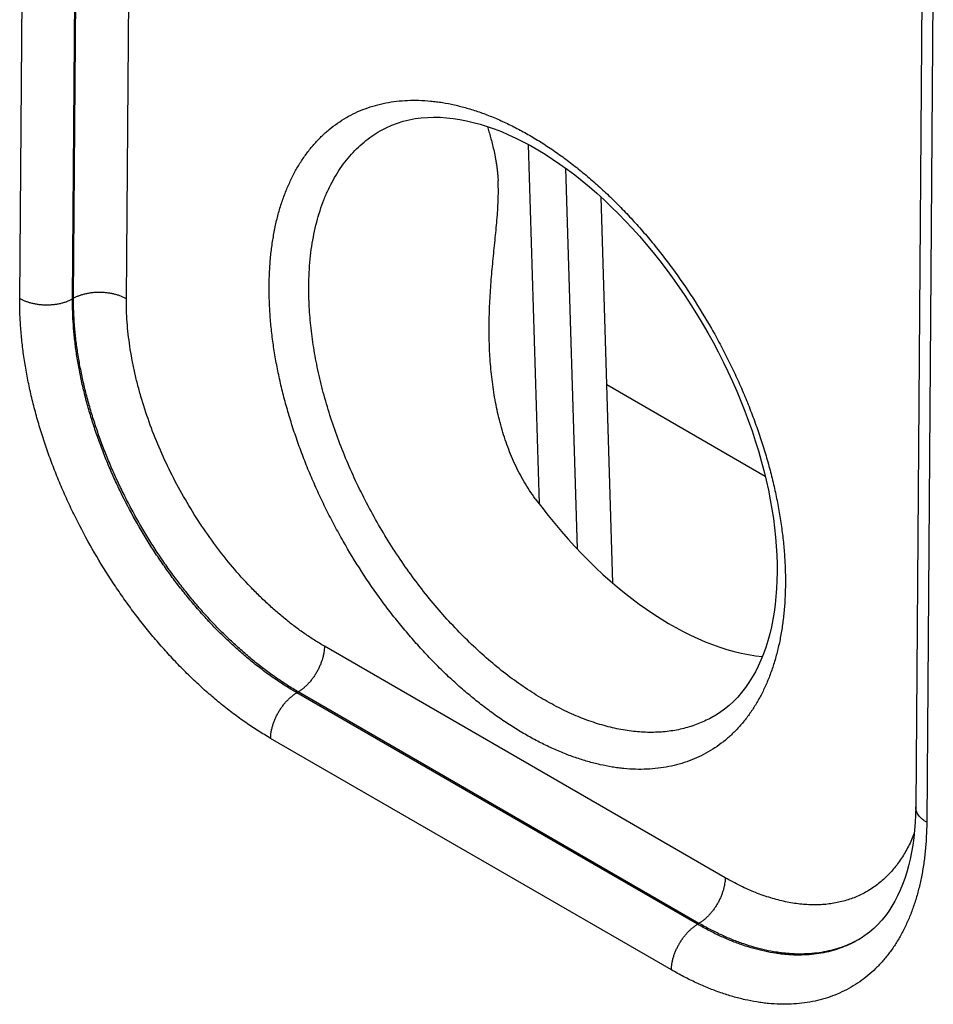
# Model space of a CAD drawing. Header units: inches. Extents: x 0 to 34, y 0 to 22.
# Tile 62 of 118: x 25.043 to 25.527, y 15.923 to 16.445. Entities that reach past the tile are written whole.
import ezdxf

# ---------------------------------------------------------------- set-up
doc = ezdxf.new("R2010")
doc.units = ezdxf.units.IN
doc.header["$LTSCALE"] = 1.87
doc.header["$MEASUREMENT"] = 0
doc.layers.get('0').update_dxf_attribs({"linetype": 'CONTINUOUS'})

msp = doc.modelspace()

# ---------------------------------------------------------------- linework, layer by layer
at = {"color": 7, "linetype": 'CONTINUOUS'}
for p, q in [((25.04262, 16.29727), (25.04624, 16.76911)), ((25.07066, 16.29699), (25.07427, 16.76875)), ((25.07118, 16.29729), (25.07454, 16.73689)), ((25.09921, 16.297), (25.10258, 16.7366)), ((25.52165, 16.51354), (25.51806, 16.02755)), ((25.52741, 16.49129), (25.52392, 16.01938)), ((25.31246, 16.37889), (25.31822, 16.1883)), ((25.33228, 16.36632), (25.33839, 16.16437)), ((25.35107, 16.35098), (25.35726, 16.14625)), ((25.07118, 16.29729), (25.07066, 16.29699)), ((25.43825, 16.20273), (25.35408, 16.25133)), ((25.41696, 15.98999), (25.20433, 16.11276)), ((25.19043, 16.08855), (25.18967, 16.08811)), ((25.40232, 15.96532), (25.18967, 16.08811)), ((25.40307, 15.96578), (25.19043, 16.08855)), ((25.412, 16.07623), (25.412, 16.07623)), ((25.38843, 15.94112), (25.17577, 16.0639)), ((25.40307, 15.96578), (25.40232, 15.96532))]:
    msp.add_line(p, q, dxfattribs=at)
for points in [[(25.23499, 16.38671), (25.23708, 16.38779), (25.24, 16.38911), (25.243, 16.39025), (25.24607, 16.39121), (25.2492, 16.39198), (25.2524, 16.39258), (25.25564, 16.39301), (25.25893, 16.39327), (25.26227, 16.39337), (25.26565, 16.3933), (25.26909, 16.39308), (25.27257, 16.3927), (25.2761, 16.39216), (25.27967, 16.39147), (25.28329, 16.39062), (25.28696, 16.38962), (25.29066, 16.38846), (25.29441, 16.38715), (25.29819, 16.38568), (25.302, 16.38406), (25.30584, 16.38229), (25.30971, 16.38036), (25.3136, 16.37828), (25.3175, 16.37605), (25.32142, 16.37367), (25.32535, 16.37115), (25.32928, 16.36847), (25.33321, 16.36566), (25.33713, 16.3627), (25.34105, 16.3596), (25.34495, 16.35637), (25.34884, 16.353), (25.3527, 16.3495), (25.35653, 16.34587), (25.36033, 16.34212), (25.3641, 16.33825), (25.36782, 16.33427), (25.37149, 16.33017), (25.37512, 16.32596), (25.37869, 16.32165), (25.38221, 16.31724), (25.38566, 16.31274), (25.38904, 16.30815), (25.39235, 16.30347), (25.39559, 16.29872), (25.39875, 16.29389), (25.40183, 16.28899), (25.40482, 16.28403), (25.40772, 16.27902), (25.41054, 16.27395), (25.41325, 16.26883), (25.41587, 16.26368), (25.41838, 16.25848), (25.4208, 16.25326), (25.4231, 16.24802), (25.4253, 16.24276), (25.42739, 16.23748), (25.42936, 16.23221), (25.43122, 16.22693), (25.43296, 16.22166), (25.43458, 16.2164), (25.43609, 16.21116), (25.43747, 16.20595), (25.43873, 16.20076), (25.43987, 16.19561), (25.44088, 16.1905), (25.44177, 16.18544), (25.44254, 16.18044), (25.44318, 16.17549), (25.4437, 16.17061), (25.44409, 16.16579), (25.44436, 16.16105), (25.4445, 16.15638), (25.44453, 16.15198)], [(25.44453, 16.15198), (25.44444, 16.14771), (25.44424, 16.14335), (25.44391, 16.13909), (25.44347, 16.13492), (25.44292, 16.13085), (25.44226, 16.12689), (25.44148, 16.12304), (25.44059, 16.11929), (25.43959, 16.11566), (25.43848, 16.11214), (25.43727, 16.10873), (25.43595, 16.10544), (25.43452, 16.10227), (25.43298, 16.09922), (25.43133, 16.09629), (25.42957, 16.09349), (25.4277, 16.0908), (25.42571, 16.08824), (25.42361, 16.08581), (25.42138, 16.08351), (25.41902, 16.08135), (25.41655, 16.07934), (25.41396, 16.07748), (25.412, 16.07623)], [(25.51806, 16.02755), (25.51798, 16.02345), (25.51778, 16.01927), (25.51747, 16.01518), (25.51704, 16.0112), (25.51651, 16.00733), (25.51587, 16.00356), (25.51512, 15.99991), (25.51426, 15.99637), (25.51331, 15.99295), (25.51225, 15.98964), (25.51109, 15.98646), (25.50983, 15.98339), (25.50847, 15.98044), (25.50701, 15.9776), (25.50544, 15.97488), (25.50375, 15.97228), (25.50196, 15.96979), (25.50004, 15.96743), (25.49801, 15.96519), (25.49585, 15.96309), (25.49356, 15.96112), (25.49113, 15.9593), (25.48904, 15.95793)]]:
    msp.add_lwpolyline(points, dxfattribs=at)
msp.add_arc((25.45965, 16.00741), 0.05754, 300.713, 301.0697, dxfattribs=at)
msp.add_ellipse((25.38583, 16.26753), major_axis=(-0.09085, 0.15208), ratio=0.567168, start_param=-4.54207, end_param=-3.534805, dxfattribs=at)
for points, knots in [([(25.17498, 16.30402), (25.175, 16.30659), (25.17515, 16.31166), (25.1757, 16.31915), (25.17657, 16.32641), (25.17778, 16.33343), (25.1793, 16.34019), (25.18115, 16.34668), (25.18296, 16.35187), (25.18457, 16.35587), (25.18626, 16.35971), (25.18856, 16.36432), (25.19164, 16.36955), (25.19501, 16.37443), (25.19866, 16.37895), (25.20258, 16.3831), (25.20677, 16.38687), (25.21122, 16.39024), (25.21591, 16.39322), (25.22083, 16.39579), (25.22598, 16.39795), (25.23133, 16.39969), (25.23687, 16.401), (25.24259, 16.40189), (25.24848, 16.40235), (25.25453, 16.40239), (25.25964, 16.40206), (25.26379, 16.40159), (25.26804, 16.40097), (25.27341, 16.39992), (25.27991, 16.39825), (25.28648, 16.39617), (25.29312, 16.39367), (25.2998, 16.39077), (25.30651, 16.38746), (25.31323, 16.38377), (25.31995, 16.3797), (25.32664, 16.37525), (25.33331, 16.37044), (25.33992, 16.36528), (25.34646, 16.35979), (25.35292, 16.35396), (25.35928, 16.34783), (25.36553, 16.34141), (25.37165, 16.3347), (25.37762, 16.32773), (25.38344, 16.32051), (25.39099, 16.31055), (25.39994, 16.2976), (25.40815, 16.28411), (25.41427, 16.27302), (25.41862, 16.26459), (25.42271, 16.25606), (25.42653, 16.24745), (25.43008, 16.23879), (25.43334, 16.2301), (25.43631, 16.2214), (25.43898, 16.2127), (25.44135, 16.20403), (25.4434, 16.19542), (25.44514, 16.18687), (25.44656, 16.17842), (25.44766, 16.17007), (25.44843, 16.16186), (25.44887, 16.1538), (25.44894, 16.14848), (25.44892, 16.14585)], [0, 0, 0, 0, 0.015722, 0.031053, 0.045987, 0.060523, 0.074664, 0.088418, 0.101795, 0.108348, 0.114813, 0.127491, 0.139856, 0.15194, 0.16378, 0.175416, 0.186895, 0.198264, 0.209577, 0.220884, 0.23224, 0.243696, 0.255301, 0.267102, 0.279141, 0.291454, 0.304075, 0.310511, 0.317033, 0.330345, 0.344032, 0.358105, 0.372572, 0.387436, 0.402698, 0.418352, 0.434392, 0.450807, 0.467583, 0.484705, 0.502155, 0.519912, 0.537954, 0.556258, 0.574799, 0.59355, 0.612483, 0.63157, 0.670084, 0.708855, 0.728262, 0.747641, 0.766961, 0.786192, 0.805303, 0.824266, 0.843052, 0.861632, 0.879981, 0.898072, 0.915882, 0.933388, 0.950571, 0.967411, 0.983892, 1, 1, 1, 1]), ([(25.29085, 16.3884), (25.29111, 16.38746), (25.29165, 16.38553), (25.29248, 16.38254), (25.29333, 16.37936), (25.29416, 16.37597), (25.29479, 16.37299), (25.29526, 16.37048), (25.29558, 16.36849), (25.29587, 16.36643), (25.29611, 16.36429), (25.29631, 16.36208), (25.29641, 16.36058), (25.29645, 16.35981)], [0, 0, 0, 0, 0.10034, 0.206398, 0.318708, 0.437934, 0.564868, 0.6315, 0.700386, 0.77162, 0.845277, 0.921402, 1, 1, 1, 1]), ([(25.19601, 16.30381), (25.19603, 16.30621), (25.19617, 16.31096), (25.19669, 16.31798), (25.19753, 16.32478), (25.19868, 16.33135), (25.20014, 16.33767), (25.2019, 16.34372), (25.20363, 16.34857), (25.20516, 16.3523), (25.20677, 16.35587), (25.20896, 16.36016), (25.21189, 16.36501), (25.21509, 16.36953), (25.21856, 16.37371), (25.2223, 16.37753), (25.22628, 16.38099), (25.2305, 16.38407), (25.23347, 16.38587), (25.23499, 16.38671)], [0, 0, 0, 0, 0.075146, 0.148391, 0.219714, 0.289109, 0.356591, 0.422195, 0.48598, 0.517219, 0.548036, 0.608455, 0.667377, 0.724961, 0.781392, 0.836876, 0.891641, 0.94593, 1, 1, 1, 1]), ([(25.29183, 16.27339), (25.29172, 16.27716), (25.29168, 16.28282), (25.29186, 16.29036), (25.2921, 16.296), (25.29244, 16.30163), (25.29285, 16.30724), (25.29333, 16.31282), (25.29386, 16.31837), (25.29442, 16.32388), (25.29498, 16.32935), (25.29551, 16.33474), (25.29598, 16.34005), (25.29635, 16.34524), (25.29658, 16.35028), (25.29663, 16.35512), (25.29654, 16.35828), (25.29645, 16.35981)], [0, 0, 0, 0, 0.130679, 0.19596, 0.261164, 0.326254, 0.391186, 0.4559, 0.520316, 0.584325, 0.647779, 0.710469, 0.772113, 0.832343, 0.890711, 0.946737, 1, 1, 1, 1]), ([(25.44892, 16.14585), (25.4489, 16.14328), (25.44876, 16.13821), (25.44821, 16.13072), (25.44733, 16.12345), (25.44613, 16.11643), (25.44461, 16.10966), (25.44276, 16.10318), (25.44095, 16.09798), (25.43934, 16.09398), (25.43765, 16.09014), (25.43535, 16.08553), (25.43228, 16.0803), (25.42891, 16.07541), (25.42526, 16.07089), (25.42133, 16.06674), (25.41714, 16.06297), (25.4127, 16.05959), (25.40801, 16.05661), (25.40308, 16.05403), (25.39794, 16.05188), (25.39259, 16.05014), (25.38704, 16.04882), (25.38132, 16.04793), (25.37543, 16.04747), (25.36939, 16.04743), (25.36427, 16.04776), (25.36012, 16.04823), (25.35587, 16.04885), (25.3505, 16.0499), (25.344, 16.05157), (25.33742, 16.05365), (25.33079, 16.05615), (25.3241, 16.05905), (25.3174, 16.06235), (25.31067, 16.06605), (25.30395, 16.07012), (25.29726, 16.07457), (25.29059, 16.07938), (25.28398, 16.08454), (25.27744, 16.09004), (25.27097, 16.09586), (25.26461, 16.10199), (25.25836, 16.10842), (25.25224, 16.11513), (25.24627, 16.1221), (25.24045, 16.12932), (25.2329, 16.13928), (25.22395, 16.15224), (25.21573, 16.16573), (25.20961, 16.17682), (25.20527, 16.18526), (25.20118, 16.19379), (25.19736, 16.2024), (25.19381, 16.21106), (25.19055, 16.21975), (25.18758, 16.22846), (25.18491, 16.23716), (25.18254, 16.24583), (25.18049, 16.25445), (25.17875, 16.26299), (25.17733, 16.27145), (25.17624, 16.27979), (25.17547, 16.28801), (25.17503, 16.29607), (25.17496, 16.30139), (25.17498, 16.30402)], [0, 0, 0, 0, 0.015724, 0.031057, 0.045993, 0.060532, 0.074675, 0.088431, 0.101809, 0.108363, 0.114829, 0.127509, 0.139875, 0.15196, 0.163801, 0.175438, 0.186917, 0.198287, 0.209599, 0.220907, 0.232262, 0.243718, 0.255323, 0.267123, 0.279161, 0.291474, 0.304094, 0.310529, 0.317051, 0.330363, 0.344049, 0.358122, 0.372589, 0.387453, 0.402714, 0.418368, 0.434408, 0.450823, 0.467599, 0.484722, 0.502171, 0.519929, 0.537972, 0.556276, 0.574817, 0.593568, 0.612501, 0.631588, 0.670103, 0.708874, 0.728281, 0.74766, 0.766979, 0.78621, 0.805321, 0.824283, 0.843067, 0.861647, 0.879994, 0.898084, 0.915892, 0.933397, 0.950578, 0.967415, 0.983894, 1, 1, 1, 1]), ([(25.412, 16.07623), (25.4109, 16.07556), (25.40866, 16.0743), (25.40518, 16.07262), (25.40158, 16.07116), (25.39788, 16.06991), (25.39407, 16.06889), (25.39016, 16.06809), (25.38617, 16.06751), (25.38208, 16.06716), (25.37792, 16.06703), (25.37221, 16.06716), (25.36488, 16.0679), (25.35595, 16.06967), (25.34684, 16.07233), (25.3376, 16.07585), (25.32828, 16.08022), (25.31893, 16.08541), (25.3096, 16.09139), (25.30034, 16.09813), (25.29121, 16.1056), (25.28224, 16.11375), (25.2735, 16.12254), (25.26502, 16.13191), (25.25685, 16.14183), (25.24904, 16.15224), (25.24163, 16.16307), (25.23467, 16.17427), (25.22818, 16.18578), (25.2222, 16.19754), (25.21677, 16.20948), (25.21192, 16.22154), (25.20767, 16.23364), (25.20405, 16.24573), (25.20107, 16.25774), (25.19876, 16.2696), (25.19712, 16.28126), (25.19616, 16.29263), (25.19598, 16.30012), (25.19601, 16.30381)], [0, 0, 0, 0, 0.01075, 0.021516, 0.032326, 0.043207, 0.054186, 0.06529, 0.076541, 0.087963, 0.099577, 0.1114, 0.13573, 0.16107, 0.187491, 0.215036, 0.24372, 0.273531, 0.304436, 0.336383, 0.369303, 0.403113, 0.437715, 0.473004, 0.508865, 0.545177, 0.581812, 0.618639, 0.655527, 0.692342, 0.728951, 0.765225, 0.801035, 0.836263, 0.870793, 0.90452, 0.937349, 0.969198, 1, 1, 1, 1]), ([(25.09921, 16.297), (25.09874, 16.29727), (25.09776, 16.29779), (25.0962, 16.29846), (25.09454, 16.29904), (25.09279, 16.29952), (25.09097, 16.29991), (25.08909, 16.30019), (25.08718, 16.30037), (25.08524, 16.30045), (25.08331, 16.30041), (25.08139, 16.30027), (25.0795, 16.30002), (25.07767, 16.29967), (25.07591, 16.29922), (25.07423, 16.29868), (25.07265, 16.29804), (25.07165, 16.29755), (25.07118, 16.29729)], [0, 0, 0, 0, 0.055795, 0.11408, 0.174617, 0.237111, 0.301226, 0.366589, 0.432804, 0.49946, 0.566134, 0.632405, 0.697861, 0.762102, 0.824755, 0.885479, 0.943975, 1, 1, 1, 1]), ([(25.17577, 16.0639), (25.17355, 16.06519), (25.1691, 16.06788), (25.16253, 16.07225), (25.15599, 16.07696), (25.14951, 16.08202), (25.14309, 16.08742), (25.13676, 16.09313), (25.13052, 16.09914), (25.12439, 16.10544), (25.11839, 16.11202), (25.11252, 16.11886), (25.10682, 16.12594), (25.10128, 16.13325), (25.09593, 16.14076), (25.08904, 16.15105), (25.08097, 16.1643), (25.07366, 16.178), (25.06831, 16.18917), (25.06456, 16.19761), (25.06108, 16.20611), (25.05789, 16.21463), (25.05497, 16.22317), (25.05236, 16.2317), (25.05004, 16.2402), (25.04802, 16.24866), (25.04632, 16.25704), (25.04493, 16.26533), (25.04386, 16.27351), (25.04311, 16.28157), (25.04268, 16.28947), (25.0426, 16.29469), (25.04262, 16.29727)], [0, 0, 0, 0, 0.027578, 0.0558, 0.084643, 0.114082, 0.144084, 0.174614, 0.205635, 0.237107, 0.268985, 0.301224, 0.333776, 0.366594, 0.399625, 0.43282, 0.49948, 0.566158, 0.599375, 0.632437, 0.665295, 0.697896, 0.730191, 0.762134, 0.793677, 0.824778, 0.855396, 0.885491, 0.915029, 0.943977, 0.972309, 1, 1, 1, 1]), ([(25.04262, 16.29727), (25.04309, 16.297), (25.04407, 16.29649), (25.04563, 16.29582), (25.04729, 16.29524), (25.04904, 16.29475), (25.05087, 16.29437), (25.05274, 16.29408), (25.05466, 16.2939), (25.05659, 16.29383), (25.05853, 16.29386), (25.06045, 16.294), (25.06233, 16.29425), (25.06417, 16.2946), (25.06593, 16.29505), (25.06761, 16.2956), (25.06919, 16.29623), (25.07018, 16.29673), (25.07066, 16.29699)], [0, 0, 0, 0, 0.055795, 0.11408, 0.174617, 0.237111, 0.301226, 0.366589, 0.432804, 0.49946, 0.566134, 0.632405, 0.697861, 0.762102, 0.824755, 0.885479, 0.943975, 1, 1, 1, 1]), ([(25.18967, 16.08811), (25.18767, 16.08926), (25.18369, 16.09166), (25.1778, 16.09556), (25.17194, 16.09978), (25.16613, 16.1043), (25.16038, 16.10912), (25.1547, 16.11422), (25.14911, 16.1196), (25.14362, 16.12524), (25.13825, 16.13112), (25.133, 16.13724), (25.1279, 16.14357), (25.12294, 16.15011), (25.11815, 16.15684), (25.11199, 16.16604), (25.10477, 16.17791), (25.09824, 16.19017), (25.09346, 16.20017), (25.09012, 16.20772), (25.08702, 16.21533), (25.08417, 16.22296), (25.08157, 16.23061), (25.07924, 16.23825), (25.07718, 16.24586), (25.07539, 16.25343), (25.07388, 16.26094), (25.07265, 16.26837), (25.07171, 16.2757), (25.07105, 16.28292), (25.07069, 16.29), (25.07064, 16.29468), (25.07066, 16.29699)], [0, 0, 0, 0, 0.027593, 0.055826, 0.084678, 0.114121, 0.144124, 0.174653, 0.20567, 0.237135, 0.269005, 0.301235, 0.333777, 0.366583, 0.399602, 0.432784, 0.49942, 0.566075, 0.599282, 0.632336, 0.665186, 0.697782, 0.730075, 0.762017, 0.793563, 0.824669, 0.855295, 0.885402, 0.914956, 0.943924, 0.97228, 1, 1, 1, 1]), ([(25.19043, 16.08855), (25.18845, 16.08971), (25.18448, 16.09212), (25.17861, 16.09603), (25.17277, 16.10026), (25.16698, 16.10479), (25.16125, 16.10962), (25.15558, 16.11473), (25.15001, 16.12012), (25.14453, 16.12576), (25.13916, 16.13165), (25.13392, 16.13777), (25.12882, 16.14411), (25.12386, 16.15064), (25.11907, 16.15737), (25.11445, 16.16426), (25.11002, 16.1713), (25.10578, 16.17848), (25.10175, 16.18578), (25.09793, 16.19318), (25.09434, 16.20066), (25.09097, 16.20821), (25.08785, 16.21581), (25.08498, 16.22343), (25.08237, 16.23106), (25.08001, 16.23869), (25.07792, 16.24629), (25.07611, 16.25384), (25.07457, 16.26134), (25.07331, 16.26875), (25.07233, 16.27606), (25.07165, 16.28326), (25.07124, 16.29032), (25.07117, 16.29498), (25.07118, 16.29729)], [0, 0, 0, 0, 0.027562, 0.055772, 0.084607, 0.114041, 0.144041, 0.174573, 0.205598, 0.237074, 0.26896, 0.301208, 0.333771, 0.366599, 0.399643, 0.432849, 0.466166, 0.499541, 0.532919, 0.566248, 0.599474, 0.632545, 0.665408, 0.698014, 0.730312, 0.762255, 0.793795, 0.824891, 0.855499, 0.885582, 0.915103, 0.944031, 0.972338, 1, 1, 1, 1]), ([(25.20433, 16.11276), (25.20257, 16.11378), (25.19906, 16.1159), (25.19388, 16.11935), (25.18872, 16.12307), (25.1836, 16.12707), (25.17853, 16.13132), (25.17353, 16.13583), (25.1686, 16.14058), (25.16211, 16.14726), (25.15427, 16.15613), (25.14541, 16.16748), (25.13712, 16.17949), (25.12948, 16.19203), (25.12257, 16.20499), (25.11645, 16.21824), (25.11118, 16.23166), (25.10752, 16.24295), (25.10506, 16.25195), (25.10347, 16.25862), (25.10213, 16.26524), (25.10103, 16.27179), (25.10019, 16.27825), (25.09959, 16.28461), (25.09925, 16.29085), (25.0992, 16.29497), (25.09921, 16.297)], [0, 0, 0, 0, 0.027579, 0.055802, 0.084647, 0.114087, 0.14409, 0.174622, 0.205644, 0.237117, 0.301229, 0.366595, 0.432817, 0.49948, 0.566161, 0.632436, 0.69789, 0.762123, 0.793668, 0.824771, 0.855389, 0.885486, 0.915025, 0.943975, 0.972308, 1, 1, 1, 1]), ([(25.31622, 16.19097), (25.31514, 16.19242), (25.31308, 16.19539), (25.31022, 16.20001), (25.3076, 16.20477), (25.30442, 16.21129), (25.30101, 16.2197), (25.29775, 16.23011), (25.29527, 16.24075), (25.29348, 16.25155), (25.29233, 16.26244), (25.29194, 16.26974), (25.29183, 16.27339)], [0, 0, 0, 0, 0.062188, 0.124385, 0.186609, 0.248871, 0.373517, 0.498406, 0.623539, 0.74889, 0.874403, 1, 1, 1, 1]), ([(25.20433, 16.11276), (25.20432, 16.11222), (25.20427, 16.11112), (25.20406, 16.10944), (25.20372, 16.10772), (25.20325, 16.10597), (25.20267, 16.10421), (25.20197, 16.10246), (25.20116, 16.10073), (25.20025, 16.09903), (25.19924, 16.09739), (25.19815, 16.09581), (25.19699, 16.09432), (25.19577, 16.09293), (25.19449, 16.09164), (25.19317, 16.09047), (25.19183, 16.08944), (25.1909, 16.08883), (25.19043, 16.08855)], [0, 0, 0, 0, 0.055928, 0.114297, 0.174873, 0.237366, 0.301446, 0.366749, 0.432887, 0.499457, 0.566045, 0.63224, 0.697636, 0.761844, 0.824496, 0.885259, 0.943841, 1, 1, 1, 1]), ([(25.17577, 16.0639), (25.17577, 16.06444), (25.17583, 16.06555), (25.17604, 16.06722), (25.17638, 16.06894), (25.17684, 16.07069), (25.17743, 16.07245), (25.17813, 16.0742), (25.17894, 16.07594), (25.17985, 16.07763), (25.18086, 16.07927), (25.18195, 16.08085), (25.18311, 16.08234), (25.18433, 16.08374), (25.18561, 16.08502), (25.18693, 16.08619), (25.18827, 16.08722), (25.1892, 16.08783), (25.18966, 16.08811)], [0, 0, 0, 0, 0.055928, 0.114297, 0.174873, 0.237366, 0.301446, 0.366749, 0.432887, 0.499457, 0.566045, 0.63224, 0.697636, 0.761844, 0.824496, 0.885259, 0.943841, 1, 1, 1, 1]), ([(25.52392, 16.01938), (25.52347, 16.01964), (25.5226, 16.02019), (25.52142, 16.0211), (25.52041, 16.02207), (25.51956, 16.0231), (25.51889, 16.02417), (25.51848, 16.0251), (25.51826, 16.02585), (25.51814, 16.02642), (25.51807, 16.02698), (25.51806, 16.02736), (25.51806, 16.02755)], [0, 0, 0, 0, 0.149161, 0.29045, 0.42389, 0.549841, 0.66905, 0.782677, 0.83792, 0.892387, 0.946327, 1, 1, 1, 1]), ([(25.52392, 16.01938), (25.5239, 16.01686), (25.52376, 16.01189), (25.52322, 16.00454), (25.52236, 15.99741), (25.52119, 15.99052), (25.51969, 15.98389), (25.51788, 15.97753), (25.5161, 15.97243), (25.51453, 15.9685), (25.51287, 15.96473), (25.51062, 15.96021), (25.5076, 15.95508), (25.5043, 15.95029), (25.50072, 15.94585), (25.49687, 15.94178), (25.49276, 15.93808), (25.4884, 15.93477), (25.4838, 15.93184), (25.47898, 15.92932), (25.47393, 15.9272), (25.46868, 15.92549), (25.46325, 15.9242), (25.45763, 15.92333), (25.45186, 15.92288), (25.44593, 15.92284), (25.44091, 15.92316), (25.43684, 15.92362), (25.43268, 15.92423), (25.42741, 15.92526), (25.42103, 15.92689), (25.41458, 15.92894), (25.40807, 15.93139), (25.40152, 15.93424), (25.39494, 15.93748), (25.3906, 15.93986), (25.38843, 15.94112)], [0, 0, 0, 0, 0.037585, 0.074233, 0.109935, 0.144686, 0.178494, 0.211374, 0.243354, 0.259021, 0.274477, 0.304785, 0.334346, 0.363233, 0.391536, 0.419351, 0.446789, 0.473966, 0.501005, 0.528032, 0.555174, 0.582554, 0.610291, 0.638495, 0.667267, 0.696697, 0.726862, 0.742243, 0.757831, 0.78965, 0.822363, 0.855999, 0.890577, 0.926106, 0.962583, 1, 1, 1, 1]), ([(25.51731, 16.01362), (25.51639, 16.01125), (25.51437, 16.00669), (25.51128, 16.00133), (25.50853, 15.99739), (25.50635, 15.99463), (25.50405, 15.99204), (25.50161, 15.98963), (25.49906, 15.9874), (25.49638, 15.98535), (25.49359, 15.9835), (25.49069, 15.98183), (25.48768, 15.98035), (25.48457, 15.97907), (25.48136, 15.97799), (25.47806, 15.9771), (25.47467, 15.97641), (25.4712, 15.97593), (25.46765, 15.97564), (25.46403, 15.97556), (25.46034, 15.97567), (25.45529, 15.9761), (25.44882, 15.97716), (25.44235, 15.97885), (25.4371, 15.98057), (25.4331, 15.98208), (25.42907, 15.98377), (25.42503, 15.98566), (25.42098, 15.98773), (25.4183, 15.98922), (25.41696, 15.98999)], [0, 0, 0, 0, 0.063675, 0.124864, 0.154651, 0.183964, 0.212863, 0.241414, 0.269689, 0.297761, 0.325708, 0.353608, 0.38154, 0.409585, 0.437818, 0.466316, 0.495149, 0.524384, 0.554083, 0.584303, 0.615093, 0.646499, 0.711287, 0.778922, 0.813864, 0.849566, 0.886032, 0.923263, 0.961255, 1, 1, 1, 1]), ([(25.41696, 15.98999), (25.41696, 15.98945), (25.4169, 15.98835), (25.41669, 15.98667), (25.41635, 15.98495), (25.41589, 15.9832), (25.4153, 15.98144), (25.4146, 15.97969), (25.41379, 15.97796), (25.41288, 15.97626), (25.41187, 15.97462), (25.41079, 15.97304), (25.40962, 15.97155), (25.4084, 15.97015), (25.40712, 15.96887), (25.4058, 15.9677), (25.40446, 15.96667), (25.40353, 15.96606), (25.40307, 15.96578)], [0, 0, 0, 0, 0.055928, 0.114297, 0.174873, 0.237366, 0.301446, 0.366749, 0.432887, 0.499457, 0.566045, 0.63224, 0.697636, 0.761844, 0.824496, 0.885259, 0.943841, 1, 1, 1, 1]), ([(25.38843, 15.94112), (25.38843, 15.94166), (25.38849, 15.94276), (25.3887, 15.94444), (25.38904, 15.94616), (25.3895, 15.9479), (25.39009, 15.94966), (25.39079, 15.95142), (25.3916, 15.95315), (25.39251, 15.95484), (25.39352, 15.95649), (25.3946, 15.95806), (25.39577, 15.95956), (25.39699, 15.96095), (25.39827, 15.96224), (25.39959, 15.9634), (25.40093, 15.96444), (25.40186, 15.96504), (25.40232, 15.96532)], [0, 0, 0, 0, 0.055928, 0.114297, 0.174873, 0.237366, 0.301446, 0.366749, 0.432887, 0.499457, 0.566045, 0.63224, 0.697636, 0.761844, 0.824496, 0.885259, 0.943841, 1, 1, 1, 1]), ([(25.48904, 15.95793), (25.48763, 15.95706), (25.48473, 15.95543), (25.48018, 15.95338), (25.47543, 15.9517), (25.4705, 15.95041), (25.46541, 15.94952), (25.46016, 15.94901), (25.45477, 15.9489), (25.4502, 15.94914), (25.44649, 15.94952), (25.4427, 15.95004), (25.43789, 15.95093), (25.43208, 15.95239), (25.42619, 15.95423), (25.42025, 15.95644), (25.41427, 15.95903), (25.40827, 15.96199), (25.4043, 15.96417), (25.40232, 15.96532)], [0, 0, 0, 0, 0.054379, 0.108894, 0.163806, 0.219369, 0.275821, 0.333378, 0.392237, 0.452567, 0.483333, 0.514519, 0.578193, 0.643689, 0.711072, 0.780385, 0.851647, 0.924859, 1, 1, 1, 1]), ([(25.48904, 15.95794), (25.48763, 15.9571), (25.48475, 15.95555), (25.48022, 15.95359), (25.47551, 15.95201), (25.47062, 15.9508), (25.46556, 15.94997), (25.46036, 15.94953), (25.45502, 15.94946), (25.45049, 15.94973), (25.44682, 15.95012), (25.44306, 15.95065), (25.4383, 15.95156), (25.43254, 15.95301), (25.42672, 15.95484), (25.42083, 15.95704), (25.41491, 15.95959), (25.40896, 15.96251), (25.40503, 15.96465), (25.40307, 15.96578)], [0, 0, 0, 0, 0.054139, 0.10849, 0.163305, 0.218829, 0.275289, 0.33289, 0.391818, 0.452232, 0.483044, 0.514274, 0.578036, 0.643611, 0.711056, 0.780412, 0.851692, 0.924895, 1, 1, 1, 1])]:
    msp.add_open_spline(points, degree=3, knots=knots, dxfattribs=at)

doc.saveas('drawing.dxf')
